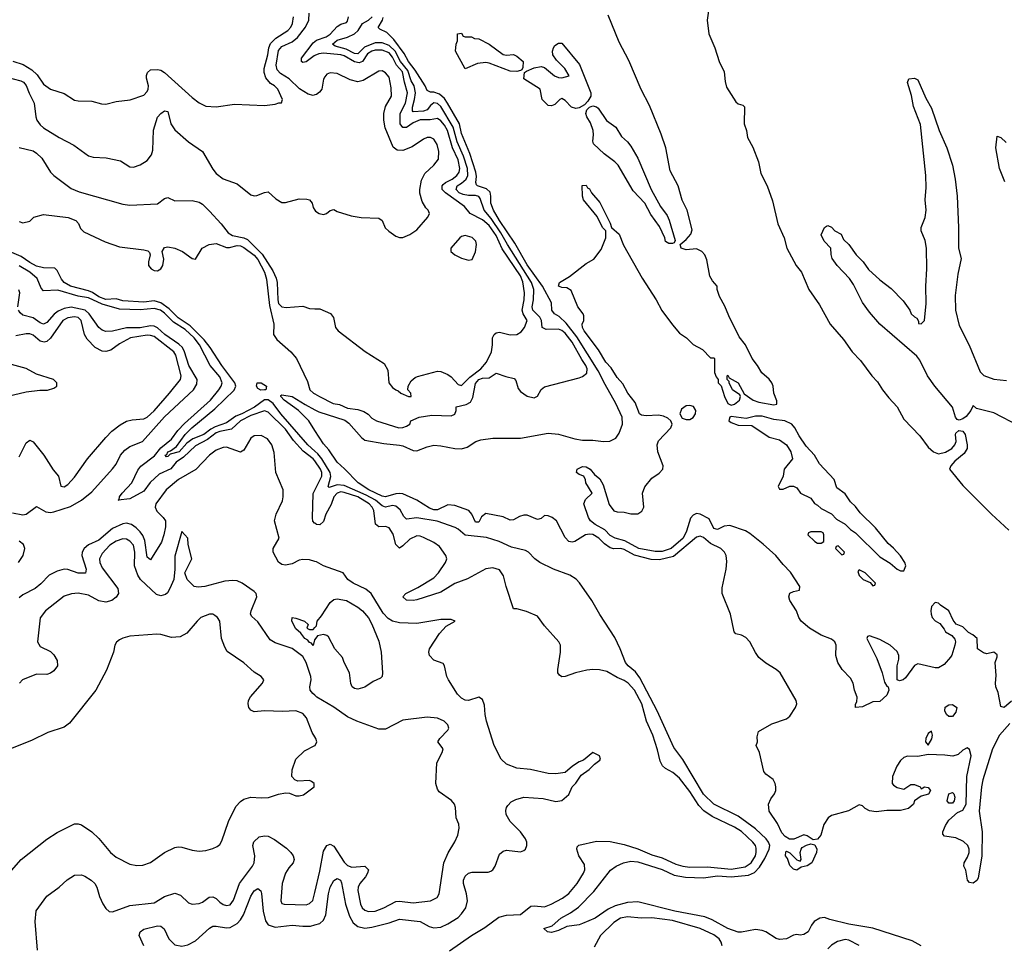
# Model space of a CAD drawing. Header units: inches. Extents: x 1934316 to 2140091, y 524953 to 667329.
# Tile 169 of 256: x 2048292 to 2053991, y 602213 to 607573. Entities that reach past the tile are written whole.
import ezdxf

# ---------------------------------------------------------------- set-up
doc = ezdxf.new("R2010")
doc.units = ezdxf.units.IN
doc.header["$MEASUREMENT"] = 0
doc.layers.add('C0640', color=7, linetype='Continuous')
doc.layers.add('C0650', color=7, linetype='Continuous')

msp = doc.modelspace()

# ---------------------------------------------------------------- linework, layer by layer
at = {"layer": 'C0640', "color": 5}
for points, elevation in [([(2048253, 607333), (2048313, 607313), (2048363.1, 607283.1), (2048393.7, 607253.7), (2048430, 607199), (2048470, 607170.3), (2048550, 607144.9), (2048610, 607106.7), (2048630, 607102.4), (2048710, 607101.3), (2048764.9, 607084.9), (2048790, 607083.1), (2048850, 607098.7), (2048931.2, 607108.8), (2049010, 607134.8), (2049030, 607156), (2049035.6, 607170), (2049037.6, 607190), (2049026.3, 607233.7), (2049026, 607250), (2049032.3, 607267.7), (2049050, 607282.8), (2049090, 607283.8), (2049110, 607279.5), (2049130, 607266.4), (2049290, 607122.3), (2049330, 607091.8), (2049370, 607072.4), (2049430, 607068.7), (2049536.2, 607083.8), (2049710, 607074.8), (2049770, 607082.8), (2049792, 607092), (2049808, 607092), (2049813.2, 607110), (2049787, 607170), (2049767.3, 607190), (2049743.5, 607203.5), (2049716.7, 607236.7), (2049707, 607267), (2049707.3, 607290), (2049728.6, 607370), (2049734, 607410), (2049744.4, 607435.6), (2049773.9, 607466.1), (2049843.4, 607510), (2049861.5, 607530), (2049871.9, 607550), (2049876.2, 607590)], 240), ([(2050000, 607136.8), (2049990, 607134.3), (2049961, 607141), (2049911.6, 607171.6), (2049850.9, 607230), (2049801.4, 607261.4), (2049782.9, 607282.9), (2049777.1, 607310), (2049790, 607393.9), (2049810, 607416.6), (2049870, 607443.8), (2049901, 607470), (2049946.8, 607530), (2049965.5, 607570), (2049967.5, 607610)], 220), ([(2050000, 607365.3), (2049996.3, 607363.7), (2049950, 607329.3), (2049930, 607325.4), (2049924, 607330), (2049922.8, 607350), (2049990, 607438.6), (2050000, 607446.1)], 180), ([(2048210, 607241.5), (2048298.9, 607218.9), (2048315.2, 607210), (2048330, 607192.2), (2048346.8, 607146.8), (2048376.2, 607090), (2048385.1, 607010), (2048392.2, 606990), (2048410, 606963.8), (2048430, 606946.8), (2048521.5, 606890), (2048605.8, 606845.7), (2048690, 606783.4), (2048716.9, 606776.9), (2048793.5, 606773.5), (2048875, 606755), (2048930, 606720.2), (2048950, 606718.6), (2048990, 606731.8), (2049030, 606757.8), (2049055.3, 606790), (2049062, 606818), (2049066.7, 606933.3), (2049090, 607007.7), (2049109.1, 607030), (2049130, 607044.5), (2049150, 607041.7), (2049167.7, 606970), (2049190, 606934.5), (2049270, 606865.2), (2049350, 606808.9), (2049410, 606707.2), (2049430, 606682.6), (2049470, 606650.3), (2049550, 606621.7), (2049630, 606557.8), (2049650, 606552.4), (2049665.3, 606554.7), (2049710, 606572.7), (2049730, 606575.5), (2049774.4, 606534.4), (2049810, 606514.9), (2049830, 606514.9), (2049910, 606535.6), (2049953.9, 606533.9), (2049968.6, 606528.6), (2049984.9, 606510), (2049990, 606484.7), (2050000, 606468.8)], 220), ([(2048290, 606832.7), (2048370, 606813.4), (2048390, 606800.2), (2048421.2, 606770), (2048470.6, 606690.6), (2048490.6, 606670.6), (2048590, 606595.8), (2048635.9, 606575.9), (2048890, 606504.1), (2048930, 606498.3), (2049090, 606507.1), (2049130, 606536.5), (2049150, 606542.6), (2049190, 606524.3), (2049290, 606525.4), (2049330, 606516.5), (2049350, 606503.8), (2049390, 606464.1), (2049458.1, 606390), (2049498.3, 606338.3), (2049523.2, 606323.2), (2049590, 606309.4), (2049610, 606300.5), (2049695.5, 606215.5), (2049757.5, 606117.5), (2049776, 606076), (2049781.8, 606050), (2049785.6, 605950), (2049790, 605929.1), (2049809.1, 605910), (2049834.3, 605905.7), (2049930, 605914.4), (2049970, 605899.3), (2050000, 605898.3)], 180), ([(2048290, 606404.4), (2048310, 606397), (2048350, 606406.7), (2048373.2, 606430), (2048430, 606444.7), (2048572.9, 606427.1), (2048617, 606410), (2048631.9, 606391.9), (2048643.4, 606363.4), (2048663.3, 606343.3), (2048787, 606287), (2048870, 606257.1), (2049010, 606240.2), (2049033.6, 606233.6), (2049043.9, 606223.9), (2049047.4, 606210), (2049036.9, 606170), (2049038, 606150), (2049053.8, 606130), (2049070, 606120.1), (2049090, 606118.7), (2049108.6, 606130), (2049121, 606150), (2049126, 606186), (2049116.2, 606230), (2049130, 606253.4), (2049150, 606257.1), (2049191, 606250), (2049234, 606230), (2049290, 606190.5), (2049310, 606184.9), (2049349, 606250), (2049389, 606271), (2049430, 606275.9), (2049490, 606253.8), (2049506.9, 606253.1), (2049550, 606264.5), (2049570, 606263.6), (2049590, 606253.8), (2049650, 606209.7), (2049670, 606183.9), (2049708.4, 606110), (2049720.6, 606070), (2049738.2, 605918.2), (2049762.2, 605810), (2049761.9, 605750), (2049779.9, 605719.9), (2049861.7, 605650), (2049893.7, 605610), (2049957.5, 605477.5), (2049970.6, 605430), (2049993.4, 605410), (2050000, 605406.1)], 160), ([(2050000, 605074.2), (2049959.7, 605110), (2049804, 605290), (2049758.5, 605350), (2049730, 605371.7), (2049708.3, 605371.7), (2049651.3, 605328.7), (2049578.5, 605290), (2049543.2, 605276.8), (2049490, 605237.5), (2049424.3, 605215.7), (2049398.4, 605201.6), (2049358, 605170), (2049294.8, 605145.2), (2049260.3, 605119.7), (2049214.4, 605070), (2049163.5, 605056.5), (2049150, 605042.2), (2049141.4, 605041.4), (2049135.1, 605050), (2049144.7, 605055.3), (2049149.9, 605070), (2049164.7, 605075.3), (2049199, 605101), (2049250.4, 605170), (2049287.6, 605210), (2049420.8, 605319.2), (2049533, 605427), (2049543.7, 605450), (2049537.3, 605470), (2049462.6, 605570), (2049394.7, 605674.7), (2049359, 605719), (2049278.9, 605798.9), (2049210, 605846.6), (2049157.3, 605897.3), (2049110, 605932.2), (2049070, 605945), (2049010, 605937.5), (2048890, 605945.3), (2048850, 605956.6), (2048790, 605953.2), (2048750, 605966.9), (2048712.8, 605992.8), (2048690, 606002.7), (2048586, 606030), (2048550, 606050.7), (2048533.6, 606070), (2048510, 606119.7), (2048494.7, 606134.7), (2048430, 606135.9), (2048390, 606144.8), (2048350, 606166), (2048301.4, 606201.4), (2048189.1, 606250)], 160), ([(2050000, 605017.8), (2049991.6, 605030), (2049933.4, 605073.4), (2049876.4, 605136.4), (2049830, 605201.1), (2049730, 605299.7), (2049710, 605306.7), (2049630, 605280.6), (2049569.4, 605250), (2049517.6, 605202.4), (2049450, 605188.8), (2049430, 605179.9), (2049379.2, 605140.8), (2049310, 605105.8), (2049239.9, 605040.1), (2049197.4, 605010), (2049167.5, 604972.5), (2049098.7, 604941.3), (2049046.6, 604893.4), (2049010, 604842.8), (2048930, 604798.1), (2048862, 604790), (2048868.6, 604791.4), (2048869.7, 604809.7), (2048884.5, 604830), (2048942.2, 604890), (2048975.7, 604964.3), (2048993.2, 604986.8), (2049072.8, 605047.2), (2049110, 605093.3), (2049170, 605144), (2049206.6, 605193.4), (2049246, 605234), (2049396.9, 605370), (2049445.4, 605430), (2049458.7, 605450), (2049464, 605470), (2049450, 605505.2), (2049394, 605570), (2049332.5, 605690), (2049302.1, 605730), (2049250, 605778.8), (2049181.8, 605821.8), (2049130, 605873.3), (2049107.2, 605890), (2049070, 605900.9), (2048990, 605892.1), (2048870, 605897.1), (2048770, 605924.7), (2048690, 605962.5), (2048630, 605972.5), (2048513.1, 606006.9), (2048430, 606002.8), (2048417.4, 606017.4), (2048393.9, 606073.9), (2048351.5, 606110), (2048290, 606146.3)], 180), ([(2048280.9, 605910), (2048292.4, 605990), (2048287.6, 606007.6)], 220), ([(2048250, 604716.3), (2048310, 604705), (2048330, 604709.1), (2048390, 604754.3), (2048442.9, 604722.9), (2048470, 604719.4), (2048490, 604722.5), (2048586.1, 604753.9), (2048650, 604790.8), (2048710, 604838.3), (2048830, 604971.3), (2048850, 604998.9), (2048876.4, 605050), (2048900.6, 605079.4), (2048930, 605100.6), (2049002.7, 605130), (2049130, 605273.2), (2049298.5, 605430), (2049317.9, 605462.2), (2049318.6, 605490), (2049271.6, 605570), (2049246.1, 605650), (2049233.7, 605673.7), (2049213.2, 605693.2), (2049131.5, 605750), (2049090, 605787.8), (2049070, 605797.3), (2049050, 605799.2), (2048990, 605789), (2048910, 605787.7), (2048830, 605768.9), (2048790, 605766.8), (2048770, 605774.8), (2048751.2, 605790), (2048694.2, 605870), (2048671.6, 605890), (2048590, 605907), (2048550, 605900.6), (2048515.1, 605884.9), (2048492.7, 605867.3), (2048450, 605819.1), (2048430, 605809.5), (2048410, 605816.4), (2048370, 605845.2), (2048310, 605862.4), (2048294.2, 605874.2), (2048284.7, 605890)], 220), ([(2048290, 605041.6), (2048330, 605123), (2048350, 605138), (2048370, 605128), (2048432, 605050), (2048486.2, 604966.2), (2048516.4, 604930), (2048531.1, 604871.1), (2048550, 604866.8), (2048570, 604880.7), (2048610, 604924), (2048685.6, 605030), (2048790, 605154), (2048826, 605190), (2048872.9, 605227.1), (2048910, 605248), (2048943.6, 605256.4), (2049010, 605261.1), (2049030, 605270.2), (2049070, 605307.7), (2049159.8, 605410), (2049222, 605490), (2049227.4, 605510), (2049196, 605630), (2049183.4, 605650), (2049070, 605737.1), (2049050, 605744.5), (2049030, 605744.9), (2048933.4, 605730), (2048870, 605695), (2048820.2, 605659.8), (2048790, 605650.8), (2048770, 605652.5), (2048730, 605675.3), (2048682, 605722), (2048667.8, 605750), (2048647.8, 605830), (2048630, 605847.2), (2048610, 605852.3), (2048570, 605846.4), (2048542, 605830), (2048470, 605727.9), (2048450, 605709.8), (2048434.7, 605705.3), (2048410, 605710.8), (2048370, 605745.3), (2048350, 605752.8), (2048330, 605754), (2048270, 605741.4)], 240), ([(2048190, 605384.9), (2048330, 605418.4), (2048408.1, 605428.1), (2048452.3, 605427.7), (2048490, 605438), (2048508, 605450), (2048508, 605470), (2048488, 605490), (2048390, 605520.5), (2048330, 605553.7), (2048150, 605600.4)], 260), ([(2050000, 605194.4), (2049964.7, 605250), (2049905.7, 605310), (2049822.6, 605370), (2049803.1, 605390), (2049803.5, 605396.5), (2049810, 605400.3), (2049868.7, 605390), (2049943.6, 605343.6), (2050000, 605314.3)], 140), ([(2050000, 604435.9), (2049970, 604444.6), (2049930, 604447.6), (2049910, 604442.6), (2049870, 604421.6), (2049830, 604413.4), (2049810, 604417.2), (2049790.4, 604430.4), (2049758.9, 604490), (2049759.9, 604510), (2049793.1, 604570), (2049766.7, 604670), (2049775.9, 604710), (2049813.5, 604786.5), (2049817.5, 604810), (2049816.3, 604850), (2049774.7, 604950), (2049765.9, 605065.9), (2049751.8, 605110), (2049725.9, 605145.9), (2049690, 605165.7), (2049650, 605163.4), (2049630.1, 605150), (2049590, 605080.2), (2049570, 605069.2), (2049490, 605096.9), (2049470, 605095.9), (2049430, 605080.2), (2049391.6, 605050), (2049311.5, 604968.5), (2049210.9, 604910), (2049139.2, 604850), (2049081.1, 604770), (2049077.2, 604750), (2049086.2, 604726.2), (2049123.3, 604690), (2049135.9, 604670), (2049136.6, 604636.6), (2049127.3, 604590), (2049112.9, 604547.1), (2049050, 604445.1), (2049030, 604460.5), (2049016.3, 604556.3), (2049005.3, 604585.3), (2048990, 604606.5), (2048967, 604630), (2048938.6, 604650), (2048910, 604656.2), (2048890, 604652.6), (2048830, 604625.8), (2048750, 604559.5), (2048690, 604531.1), (2048665.1, 604510), (2048654.1, 604490), (2048652, 604470), (2048677.4, 604390), (2048672.4, 604367.6), (2048630, 604367.6), (2048570, 604389), (2048550, 604390.4), (2048510, 604378.7), (2048463.1, 604356.9), (2048414.6, 604305.4), (2048381.1, 604278.9), (2048310, 604242.6), (2048290, 604224.3)], 220), ([(2050000, 604656.5), (2049998, 604658), (2049989.5, 604669.5), (2049987.7, 604687.7), (2049990.5, 604829.5), (2050000, 604848.3)], 180), ([(2050000, 603660.5), (2049988.9, 603670), (2049974.3, 603690), (2049971.7, 603710), (2049978.7, 603750), (2049977.2, 603770), (2049949.4, 603850), (2049930, 603885.5), (2049870, 603931.2), (2049770, 603963.4), (2049741, 603981), (2049670, 604086.2), (2049636, 604116), (2049628.7, 604130), (2049631.5, 604150), (2049664.7, 604230), (2049660.5, 604250), (2049650, 604260.8), (2049579.3, 604310), (2049550, 604323.4), (2049526, 604326), (2049479.1, 604320.9), (2049364.7, 604290), (2049326, 604286), (2049302, 604290), (2049262, 604330), (2049248.7, 604370), (2049288, 604450), (2049267.3, 604532.7), (2049266, 604570), (2049230, 604608), (2049190, 604466), (2049190.7, 604390), (2049184.4, 604330), (2049161.8, 604278.2), (2049147, 604253), (2049136.2, 604243.8), (2049110, 604236.8), (2049083.1, 604243.1), (2048990.7, 604330.7), (2048975.9, 604355.9), (2048957.2, 604410), (2048959.4, 604490), (2048950, 604529.7), (2048930, 604553.8), (2048910, 604564.6), (2048890, 604566.5), (2048850, 604553.6), (2048814.2, 604530), (2048770, 604482), (2048754.5, 604450), (2048756.3, 604430), (2048770, 604399.1), (2048859.5, 604279.5), (2048864.2, 604250), (2048851.1, 604228.9), (2048824.6, 604210), (2048790, 604199.2), (2048750, 604207.8), (2048690, 604239.6), (2048630, 604251.3), (2048592, 604248), (2048550, 604234.7), (2048442.4, 604150), (2048410.4, 604109.6), (2048394.9, 603970), (2048410, 603943.1), (2048470, 603914.6), (2048490, 603894.9), (2048510, 603861), (2048510.3, 603830), (2048490, 603802), (2048470, 603787.8), (2048450, 603781.1), (2048390, 603781.8), (2048308.9, 603750), (2048290.3, 603730)], 240), ([(2048285.2, 604430), (2048312.5, 604470), (2048321.5, 604510), (2048313.7, 604533.7), (2048290, 604552.7)], 220), ([(2050000, 603420.2), (2049984.4, 603444.4), (2049953, 603530), (2049930, 603555.4), (2049891.3, 603571.3), (2049812.9, 603567.1), (2049710, 603570.6), (2049650, 603563.8), (2049630, 603573.3), (2049617.7, 603590), (2049614.5, 603610), (2049617.2, 603630), (2049628.4, 603651.6), (2049698.4, 603730), (2049706, 603750), (2049689.4, 603770), (2049650, 603795.1), (2049590, 603848), (2049493.7, 603913.7), (2049478.8, 603938.8), (2049461.1, 603990), (2049451.1, 604090), (2049437.6, 604110), (2049422.5, 604122.5), (2049410, 604129.6), (2049390, 604129.7), (2049341.3, 604110), (2049318.9, 604090), (2049260.2, 604019.8), (2049221, 603999), (2049170, 603994.5), (2049110, 604012.8), (2049085.6, 604014.4), (2048930, 604002.9), (2048890, 603991.8), (2048870, 603980.9), (2048852.5, 603967.5), (2048843, 603950), (2048834.9, 603910), (2048794, 603806), (2048732.2, 603690), (2048581.1, 603498.9), (2048550, 603476.2), (2048455.8, 603444.2), (2048361.2, 603398.8), (2048210, 603339.7)], 260), ([(2050000, 603982.9), (2049998.8, 603981.2), (2049990, 603949), (2049982, 603962), (2049970, 603965.2), (2049959.1, 603979.1), (2049942.7, 603990), (2049919.5, 604019.5), (2049890, 604046), (2049867, 604090), (2049869, 604110), (2049890, 604107.3), (2049941, 604090), (2049962, 604070), (2049954, 604050), (2049970, 604042), (2049990, 604042), (2050000, 604052)], 220), ([(2048232, 602630), (2048300.3, 602710), (2048450, 602827), (2048510, 602865.3), (2048610, 602915.6), (2048630, 602916.8), (2048649.6, 602909.6), (2048710, 602870.2), (2048750.7, 602830.7), (2048818.5, 602750), (2048850, 602722.9), (2048930, 602682.7), (2048970, 602673.8), (2049004.1, 602675.9), (2049050, 602692.9), (2049129.8, 602750.2), (2049190, 602779.5), (2049210, 602783.1), (2049230, 602780.3), (2049290, 602762.6), (2049330, 602757), (2049370, 602761.3), (2049410, 602772.4), (2049435.1, 602784.9), (2049450, 602795.5), (2049463, 602817), (2049500.5, 602930), (2049543.7, 603016.3), (2049570, 603045.6), (2049590, 603058.5), (2049630, 603071.2), (2049690, 603066), (2049731.5, 603068.5), (2049790, 603088.5), (2049830, 603094.9), (2049853, 603093), (2049890, 603078.8), (2049910, 603077.3), (2049935.3, 603084.7), (2049996, 603130), (2049997.2, 603150), (2049981.5, 603161.5), (2049970, 603166), (2049902.5, 603162.5), (2049884, 603170), (2049867.3, 603190), (2049869.5, 603229.5), (2049890, 603290.8), (2049940.9, 603339.1), (2050000, 603368.7)], 260), ([(2048395.1, 602184.9), (2048381.6, 602350), (2048387.3, 602412.7), (2048450, 602497.3), (2048520.9, 602550), (2048567.6, 602592.4), (2048610, 602619.5), (2048650, 602620.9), (2048670, 602612.7), (2048706.4, 602590), (2048727, 602570), (2048739.6, 602550), (2048754.5, 602494.5), (2048773, 602453), (2048790, 602425.5), (2048810, 602408), (2048830, 602406.7), (2048930, 602443.8), (2049070, 602459.3), (2049130, 602495), (2049190, 602515.2), (2049223.1, 602503.1), (2049270, 602458.4), (2049290, 602450.4), (2049330, 602454), (2049350, 602463.1), (2049388.8, 602491.2), (2049410, 602493.1), (2049430, 602484.4), (2049450, 602462.4), (2049470, 602448.7), (2049490, 602443.1), (2049510, 602446.7), (2049530, 602473.4), (2049564.5, 602570), (2049638.9, 602670), (2049648.5, 602690), (2049652.2, 602730), (2049642, 602790), (2049648.2, 602811.8), (2049678.5, 602841.5), (2049710, 602846.5), (2049730, 602844), (2049766, 602826), (2049835.6, 602775.6), (2049862.4, 602750), (2049875.3, 602730), (2049880.3, 602710), (2049875.8, 602690), (2049850, 602662), (2049830, 602631.3), (2049811.5, 602570), (2049803.1, 602470), (2049810, 602454.8), (2049822, 602450), (2049950, 602447.2), (2049970, 602454.4), (2049988.5, 602471.5), (2050000, 602518.6)], 240), ([(2049011.1, 602210), (2048984.1, 602270), (2048989, 602291), (2049010, 602305.4), (2049090, 602324.9), (2049110, 602324), (2049127.7, 602307.7), (2049156.2, 602250), (2049190, 602215.7), (2049230, 602206.7), (2049265.3, 602214.8), (2049310, 602238.2), (2049390, 602311.6), (2049410, 602322.8), (2049430, 602323.8), (2049490, 602314.3), (2049510, 602316.5), (2049550, 602338.3), (2049570, 602360.1), (2049587, 602390), (2049630, 602496.5), (2049650, 602527.1), (2049670, 602542.3), (2049687.7, 602527.7), (2049692.6, 602512.6), (2049701.2, 602410), (2049714.1, 602354.1), (2049730.8, 602330.8), (2049770, 602316.9), (2049868.8, 602328.8), (2049930, 602322.6), (2049975.9, 602324.1), (2050000, 602330.5)], 220)]:
    msp.add_lwpolyline(points, dxfattribs=dict(at, elevation=elevation))
at = {"layer": 'C0640', "color": 5, "elevation": 140}
msp.add_lwpolyline([(2049687.8, 605427.8), (2049670, 605437.4), (2049662.9, 605450), (2049666.3, 605470), (2049690, 605469.2), (2049720.7, 605450), (2049716.3, 605430), (2049710, 605429.2)], close=True, dxfattribs=at)
at = {"layer": 'C0650', "color": 5}
for points, elevation in [([(2052288.1, 607691.9), (2052271.4, 607570), (2052280.8, 607490), (2052314.8, 607410), (2052340.8, 607330), (2052368.8, 607270), (2052374.2, 607214.2), (2052382.3, 607182.3), (2052437.2, 607097.2), (2052450, 607085.8), (2052477.5, 607077.5), (2052487.9, 607067.9), (2052485.5, 606970), (2052498.7, 606930), (2052504.4, 606890), (2052535.3, 606835.3), (2052568.5, 606750), (2052581.5, 606681.5), (2052618.2, 606610), (2052650, 606523.7), (2052680.7, 606390), (2052716.4, 606310), (2052732.7, 606250), (2052786, 606150), (2052816.2, 606110), (2052858.5, 606010), (2052921.8, 605921.9), (2052982.4, 605810), (2053060, 605720), (2053110, 605648.5), (2053158.6, 605598.6), (2053223.1, 605510), (2053256.3, 605476.3), (2053285.5, 605430), (2053323.1, 605383.1), (2053371, 605331), (2053410, 605258.7), (2053502.2, 605162.2), (2053550, 605096.4), (2053581.6, 605070), (2053610, 605058), (2053651.2, 605068.8), (2053686.3, 605090), (2053705.1, 605110), (2053713, 605130), (2053707.3, 605170), (2053710, 605178), (2053726.6, 605193.4), (2053750.7, 605190), (2053763.8, 605170), (2053776.1, 605110), (2053775.5, 605090), (2053758.8, 605061.2), (2053704.3, 605015.7), (2053680.8, 604990), (2053672.9, 604970), (2053750, 604875.6), (2053916, 604710), (2054016.8, 604616.8)], 120), ([(2050000, 605406.1), (2050026.7, 605390), (2050107.3, 605350), (2050143.7, 605343.7), (2050190, 605323.9), (2050250, 605315.6), (2050284.2, 605304.2), (2050308.3, 605288.3), (2050330, 605266), (2050357.3, 605250), (2050487.3, 605210), (2050510, 605210.3), (2050530, 605218.7), (2050549.4, 605230), (2050555.1, 605250), (2050604, 605270), (2050676.6, 605283.4), (2050790, 605278.6), (2050810, 605287.6), (2050818.9, 605310), (2050818.7, 605330), (2050875.8, 605344.2), (2050901.3, 605358.7), (2050915.4, 605384.6), (2050930, 605465.2), (2050949.2, 605490), (2050970, 605496.2), (2051010, 605498), (2051050, 605525.7), (2051105.8, 605505.8), (2051154.6, 605494.6), (2051164.2, 605484.2), (2051177.6, 605437.6), (2051190, 605419), (2051230, 605393.2), (2051270, 605383.6), (2051288.2, 605391.8), (2051309.8, 605430.2), (2051330, 605446.4), (2051530, 605498), (2051550, 605505.7), (2051575.1, 605524.9), (2051576.6, 605550), (2051568.5, 605570), (2051544.9, 605604.9), (2051490, 605706.1), (2051450, 605757.4), (2051430, 605772.5), (2051410, 605779.9), (2051339, 605779), (2051316.3, 605790), (2051313, 605830), (2051302.6, 605850), (2051262.6, 605890), (2051260, 605900), (2051257.7, 605910), (2051265.9, 605950), (2051267.3, 606010), (2051254.7, 606050), (2051114.7, 606270), (2051077.4, 606337.4), (2051021, 606421), (2050980.7, 606470), (2050957.9, 606537.9), (2050948.8, 606548.8), (2050930, 606555.1), (2050890, 606553.7), (2050859.5, 606559.5), (2050835.8, 606570), (2050817.9, 606590), (2050825, 606610), (2050850, 606625.8), (2050875.3, 606650), (2050885.1, 606670), (2050884.3, 606710), (2050861.4, 606781.4), (2050824.4, 606864.4), (2050801.9, 606950), (2050730, 607070.3), (2050710, 607087.4), (2050690, 607090.6), (2050670, 607075.2), (2050650, 607049.9), (2050630, 607042.3), (2050570, 607038.2), (2050565.4, 607045.4), (2050566.2, 607066.2), (2050577.8, 607110), (2050582.5, 607150), (2050575.1, 607190), (2050558.8, 607218.8), (2050538.8, 607278.8), (2050497.1, 607330), (2050465.4, 607390), (2050430, 607423.9), (2050390, 607438.4), (2050350, 607438.1), (2050287.4, 607412.6), (2050250, 607375.5), (2050230, 607377.4), (2050181.7, 607401.7), (2050118.7, 607418.7), (2050103.2, 607430), (2050130, 607453.2), (2050190, 607471.3), (2050230, 607490.1), (2050250.5, 607509.5), (2050275.4, 607550), (2050310, 607570), (2050333, 607590)], 160), ([(2050000, 607446.1), (2050010, 607453.7), (2050066.7, 607473.3), (2050090, 607487.9), (2050130, 607533.1), (2050150, 607546.5), (2050182.8, 607557.2), (2050190, 607564.6), (2050196, 607590)], 180), ([(2050000, 605314.3), (2050022.6, 605302.6), (2050174.2, 605254.2), (2050196.4, 605236.4), (2050270, 605154.1), (2050290, 605138.3), (2050399, 605119), (2050490, 605108.6), (2050510, 605104.1), (2050570, 605077.8), (2050590, 605075.6), (2050650, 605099.4), (2050690, 605108.1), (2050730, 605105), (2050810.7, 605089.3), (2050850, 605088.3), (2050882.2, 605097.8), (2050931.3, 605130), (2050960.3, 605139.7), (2051030.4, 605149.6), (2051190, 605148.7), (2051350, 605178.8), (2051410, 605172.1), (2051504.8, 605144.8), (2051550, 605137.2), (2051610, 605137.2), (2051670.5, 605130.5), (2051707.3, 605132.7), (2051742.9, 605150), (2051762.4, 605177.6), (2051780.1, 605230), (2051778.1, 605270), (2051743.2, 605350), (2051680.1, 605460.1), (2051640.1, 605540.1), (2051516.4, 605736.4), (2051455.2, 605815.2), (2051414.3, 605854.3), (2051388.2, 605870), (2051371.7, 605890), (2051370, 605933.8), (2051317.4, 606030), (2051230, 606154), (2051157.9, 606277.9), (2051070, 606409.9), (2051035.3, 606470), (2051019.9, 606510), (2051019.9, 606550), (2051014.7, 606574.7), (2050993.1, 606593.1), (2050942.6, 606610), (2050936.2, 606616.2), (2050931.8, 606630), (2050936.3, 606663.7), (2050932.4, 606690), (2050897.9, 606797.9), (2050850, 606913), (2050837.4, 606970), (2050768.7, 607088.7), (2050750, 607116.1), (2050722.1, 607142.1), (2050690, 607153.6), (2050670, 607153.7), (2050650, 607163.1), (2050638.3, 607190), (2050581.1, 607281), (2050542.1, 607330), (2050517.1, 607377.1), (2050457.8, 607457.8), (2050417.7, 607497.7), (2050377.5, 607517.5), (2050367.5, 607527.5), (2050391.1, 607568.9), (2050395.1, 607584.9)], 140), ([(2054033.1, 603626.9), (2053990, 603589.8), (2053970, 603595.1), (2053956, 603676), (2053941.2, 603710), (2053939.3, 603730), (2053944.4, 603775.6), (2053938, 603850), (2053950, 603882.8), (2053950, 603894.5), (2053930, 603910.9), (2053890, 603900.9), (2053870, 603906), (2053835.3, 603930), (2053834, 603990), (2053809, 604010), (2053783.3, 604023.3), (2053750, 604056), (2053712.7, 604072.7), (2053694.5, 604094.5), (2053669.3, 604150), (2053621.4, 604181.5), (2053610, 604193.6), (2053590, 604196.9), (2053570, 604174), (2053564.9, 604150), (2053567, 604130), (2053574, 604110), (2053590, 604090.8), (2053616.7, 604076.7), (2053643.4, 604043.4), (2053650, 604028), (2053686.2, 604006.2), (2053704.5, 603984.5), (2053707.7, 603970), (2053703.8, 603950), (2053687.3, 603892.7), (2053679.2, 603880.8), (2053641.7, 603838.3), (2053610, 603820.3), (2053590, 603819.8), (2053490, 603842.4), (2053470, 603833.6), (2053418.8, 603761.2), (2053404.9, 603750), (2053384.8, 603744.8), (2053369.7, 603750), (2053371.1, 603830), (2053380.4, 603870), (2053379.7, 603890), (2053370, 603914), (2053330, 603949.7), (2053270, 603983), (2053210, 604005.2), (2053199.6, 604000.4), (2053194.8, 603990), (2053253.2, 603873.2), (2053283.7, 603790), (2053297.2, 603737.2), (2053310, 603714), (2053318, 603710), (2053323, 603690), (2053310, 603662), (2053270, 603623.7), (2053230, 603622.7), (2053170, 603593.2), (2053130, 603589), (2053128.7, 603608.7), (2053137.6, 603622.4), (2053138.3, 603650), (2053123.7, 603690), (2053115.7, 603730), (2053100.4, 603760.4), (2053051.5, 603810), (2053027.5, 603850), (2053014.9, 603890), (2053018.5, 603950), (2053010, 603969.7), (2052990, 603984.6), (2052930, 604008.5), (2052862.4, 604050), (2052815.6, 604090), (2052801.6, 604110), (2052787.3, 604150), (2052749.4, 604210), (2052742.7, 604230), (2052750, 604251), (2052770, 604261), (2052806, 604270), (2052808, 604290), (2052753.6, 604373.6), (2052710, 604418), (2052668.7, 604470), (2052595.5, 604535.5), (2052517, 604597), (2052492, 604612), (2052402.7, 604642.7), (2052370, 604639.7), (2052330, 604619.8), (2052310, 604625.3), (2052281.8, 604681.8), (2052230, 604709.1), (2052210, 604713), (2052190, 604704.2), (2052174.3, 604685.7), (2052152.3, 604610), (2052131.2, 604570), (2052062.7, 604510), (2052010, 604493), (2051970, 604492.6), (2051876, 604510), (2051795, 604555), (2051738.3, 604570), (2051710, 604586.3), (2051678.7, 604618.7), (2051622.2, 604650), (2051595.8, 604670), (2051584, 604690), (2051557.2, 604770), (2051566, 604794), (2051606, 604830), (2051568, 604890), (2051567.3, 604907.3), (2051558, 604930), (2051530, 604939), (2051515.3, 604950), (2051519.3, 604970), (2051550, 604985.5), (2051570, 604983.7), (2051593.1, 604970), (2051618.9, 604938.9), (2051650, 604914.6), (2051670, 604879.1), (2051704.3, 604764.3), (2051730, 604728.8), (2051750, 604723.1), (2051790, 604721.1), (2051830, 604710.4), (2051870, 604710.5), (2051892.5, 604727.5), (2051905.1, 604750), (2051897.4, 604830), (2051910, 604867.3), (2051950, 604918.4), (2051993.3, 604946.7), (2052014.7, 604970), (2052016.8, 604990), (2051986.3, 605070), (2051981.4, 605110), (2051990, 605134), (2052061.2, 605210), (2052069.3, 605230), (2052061.2, 605250), (2052044.2, 605264.2), (2052017.4, 605277.4), (2051990, 605282.2), (2051918.5, 605278.5), (2051890, 605283.1), (2051879.6, 605290), (2051855.2, 605355.2), (2051811.3, 605410), (2051783.1, 605463.1), (2051750, 605501), (2051715.7, 605555.7), (2051684.6, 605590), (2051641.5, 605661.5), (2051559.8, 605770), (2051549.1, 605790), (2051547.2, 605810), (2051556.9, 605830), (2051558, 605858), (2051553.6, 605870), (2051523, 605910), (2051484.4, 606004.4), (2051459.6, 606019.6), (2051430, 606022), (2051409.7, 606030), (2051417.2, 606050), (2051474.3, 606085.7), (2051570, 606161.6), (2051614.2, 606185.8), (2051658.3, 606241.7), (2051685.1, 606310), (2051684, 606350), (2051666, 606370), (2051633.6, 606433.6), (2051555.3, 606530), (2051548.7, 606551.3), (2051547.3, 606612.7), (2051570, 606614), (2051578, 606598), (2051590, 606594), (2051602, 606570), (2051650, 606514), (2051710, 606394), (2051718, 606370), (2051761, 606330), (2051787.7, 606267.7), (2051895.5, 606075.5), (2051975.5, 605950), (2052008.5, 605888.5), (2052070, 605804.7), (2052110, 605758), (2052152, 605730), (2052190, 605692), (2052243.6, 605663.6), (2052290, 605614), (2052310, 605614), (2052314, 605610), (2052314, 605530), (2052323.6, 605503.6), (2052334, 605490), (2052334, 605470), (2052351.6, 605451.6), (2052371.3, 605390), (2052391, 605350), (2052410, 605340.5), (2052430, 605346), (2052458.4, 605370), (2052464, 605390), (2052460.4, 605400.4), (2052418, 605430), (2052398, 605470), (2052398, 605478), (2052386, 605490), (2052386, 605510), (2052390, 605514), (2052398, 605498), (2052451.3, 605470), (2052485.4, 605405.4), (2052538, 605370), (2052570, 605358.5), (2052656.8, 605343.2), (2052673.8, 605346.2), (2052674.7, 605365.2), (2052657.4, 605410), (2052652, 605450), (2052644.6, 605470), (2052630.4, 605490.4), (2052587.4, 605527.4), (2052563.1, 605570), (2052531.3, 605611.3), (2052491.9, 605690), (2052456.8, 605736.8), (2052396.9, 605856.9), (2052373.7, 605913.7), (2052342.9, 605970), (2052329.3, 606010), (2052329, 606030), (2052301, 606061), (2052286.7, 606086.7), (2052270, 606182), (2052258.4, 606210), (2052239.5, 606230), (2052210, 606245.6), (2052150, 606239.6), (2052121.2, 606250), (2052114, 606270), (2052150, 606300.5), (2052176.2, 606330), (2052184.1, 606355.9), (2052154.5, 606470), (2052127.2, 606527.3), (2052102.4, 606610), (2052056.6, 606696.6), (2052032, 606830), (2052005.1, 606910), (2051936.3, 607076.3), (2051889.3, 607169.3), (2051816.7, 607336.7), (2051762.6, 607442.6), (2051697.9, 607597.9)], 120), ([(2050000, 605898.3), (2050030, 605897.3), (2050091.7, 605871.7), (2050107.6, 605847.6), (2050120.2, 605790), (2050135.5, 605770), (2050291.3, 605651.3), (2050401.8, 605581.8), (2050422.6, 605542.6), (2050428.1, 605470), (2050450, 605442.7), (2050470, 605428.7), (2050483.4, 605423.4), (2050498, 605410), (2050542, 605390), (2050558, 605390), (2050556, 605410), (2050539, 605430), (2050541.2, 605450), (2050558.6, 605481.4), (2050580.1, 605499.9), (2050594.2, 605505.8), (2050710, 605536.5), (2050730, 605535.6), (2050770, 605518.2), (2050790, 605504), (2050830, 605459.6), (2050850, 605454.3), (2050896.6, 605503.4), (2050960.6, 605550), (2050993.9, 605590), (2051021.9, 605650), (2051029.4, 605689.4), (2051029, 605730), (2051037.9, 605750), (2051050, 605758.6), (2051070, 605763.7), (2051130, 605747.5), (2051170, 605748.7), (2051194, 605766), (2051213, 605790), (2051229, 605830), (2051206.2, 605870), (2051200.1, 605890), (2051212.2, 605950), (2051214.7, 605990), (2051205.1, 606054.9), (2051191.4, 606090), (2051085, 606245), (2051050, 606322.7), (2051010, 606381), (2050970, 606413.5), (2050899.9, 606450), (2050867.3, 606490), (2050757.2, 606570), (2050737.5, 606590), (2050736.8, 606610), (2050742.6, 606617.4), (2050755.8, 606630), (2050796, 606650), (2050822.4, 606670), (2050835.3, 606690), (2050839.2, 606710), (2050830, 606760.8), (2050798, 606830), (2050768.2, 606930), (2050750, 606961.6), (2050730, 606986.7), (2050710, 607000.8), (2050667.5, 606992.5), (2050610, 606992.3), (2050570, 606974.8), (2050530, 606947.7), (2050510, 606948.1), (2050495.1, 606970), (2050495.1, 607030), (2050525.9, 607090), (2050537.2, 607150), (2050518.8, 607210), (2050507.7, 607270), (2050473.8, 607310), (2050450, 607355.5), (2050430, 607381.4), (2050390, 607396.9), (2050350, 607396.9), (2050330, 607391), (2050305.9, 607374.1), (2050276.6, 607330), (2050256.4, 607323.6), (2050230, 607329.3), (2050170, 607362.5), (2050150, 607368.7), (2050050, 607379.2), (2050024.2, 607375.8), (2050000, 607365.3)], 180), ([(2050000, 606468.8), (2050003.4, 606463.4), (2050026, 606450), (2050050, 606444.4), (2050068.7, 606450), (2050090, 606466.8), (2050110, 606473.4), (2050130, 606462), (2050210, 606436.3), (2050267.9, 606427.9), (2050370, 606422.8), (2050390.5, 606410.5), (2050408, 606368), (2050428.1, 606348.1), (2050470, 606318.8), (2050490, 606310.8), (2050510, 606310.7), (2050550, 606328.7), (2050590, 606356.5), (2050654.3, 606430), (2050664.2, 606450), (2050655.4, 606470), (2050642.8, 606482.8), (2050620.7, 606520.7), (2050608.2, 606568.2), (2050607.3, 606590), (2050616.9, 606643.1), (2050637.8, 606682.2), (2050690, 606730.1), (2050715.3, 606764.8), (2050718.4, 606810), (2050709.2, 606850), (2050690, 606881.7), (2050670, 606891.3), (2050650, 606889.6), (2050630, 606881.2), (2050563.3, 606836.7), (2050510, 606814.8), (2050477.1, 606817.1), (2050454.1, 606834.1), (2050407.1, 606947.1), (2050399.9, 606990), (2050400.2, 607030), (2050408.8, 607070), (2050443.8, 607130), (2050442.6, 607177.4), (2050430, 607239.2), (2050410, 607264.9), (2050390, 607276), (2050370, 607274.9), (2050279.2, 607220.8), (2050250, 607212.7), (2050204, 607224), (2050130, 607260.6), (2050090, 607264.9), (2050070, 607256.8), (2050057.8, 607242.2), (2050051.1, 607228.9), (2050040.3, 607170), (2050027.9, 607152.1), (2050010, 607139.4), (2050000, 607136.8)], 220), ([(2054078.6, 605218.6), (2053930, 605295.3), (2053830, 605322), (2053810, 605338), (2053797.3, 605310), (2053770, 605274), (2053750, 605260.7), (2053730, 605254.5), (2053717.2, 605257.2), (2053708.7, 605270), (2053690, 605328), (2053589, 605450), (2053545.2, 605510), (2053500.9, 605600.9), (2053484.1, 605624.1), (2053270, 605809.2), (2053210, 605879), (2053170, 605934), (2053118.4, 606038.4), (2053094.8, 606074.8), (2053024, 606150), (2052995.3, 606190), (2052988, 606212), (2052986, 606250), (2052948, 606290), (2052930, 606326), (2052949.3, 606370), (2052962.5, 606377.5), (2052970, 606380.7), (2052990, 606370.8), (2053010, 606350.8), (2053046, 606330), (2053060.5, 606300.5), (2053090, 606271), (2053134, 606210), (2053173.4, 606170), (2053205.5, 606125.5), (2053270, 606066), (2053335.9, 606015.9), (2053405.2, 605945.2), (2053444.7, 605890), (2053452, 605870), (2053470, 605852), (2053484.7, 605844.7), (2053494, 605826), (2053494, 605814), (2053510, 605812), (2053528, 605830), (2053538, 605930), (2053535.8, 606030), (2053542.2, 606130), (2053541.1, 606250), (2053533.5, 606293.5), (2053509.3, 606350), (2053509.3, 606370), (2053532.4, 606427.6), (2053538.9, 606470), (2053533.3, 606530), (2053538.7, 606601.3), (2053536.3, 606670), (2053505.7, 606965.7), (2053466, 607070), (2053454.5, 607134.5), (2053430, 607208), (2053438, 607230), (2053470, 607234.8), (2053490, 607224.7), (2053537.4, 607117.4), (2053570, 607061), (2053614, 606930), (2053657.3, 606830), (2053690.9, 606730.9), (2053706.9, 606650), (2053718.2, 606550), (2053726.5, 606370), (2053725.7, 606250), (2053741.6, 606190), (2053721.8, 606098.2), (2053705.4, 605974.6), (2053707.9, 605890), (2053730, 605801), (2053787.9, 605687.9), (2053850, 605534), (2053871.6, 605511.6), (2053930, 605491.3), (2054003.6, 605483.6)], 120), ([(2053994, 606634), (2053962, 606710), (2053941.6, 606830), (2053950, 606898), (2053970.9, 606890.9), (2054002, 606862)], 120), ([(2054023.6, 603496.4), (2053962.8, 603430), (2053921.8, 603350), (2053865.5, 603170), (2053858.4, 603130), (2053846, 602990), (2053861.6, 602870), (2053861.3, 602730), (2053838.6, 602601.5), (2053832.4, 602587.6), (2053810, 602571.8), (2053790, 602577), (2053777, 602590), (2053767.2, 602647.2), (2053756, 602670), (2053758, 602690), (2053777.2, 602722.8), (2053786.6, 602750), (2053786.9, 602770), (2053779.7, 602790), (2053754.3, 602814.3), (2053710, 602835.8), (2053645.4, 602845.4), (2053635.5, 602855.5), (2053634, 602870), (2053650, 602907.3), (2053670, 602937.3), (2053719.3, 602980.7), (2053750, 602994.8), (2053769.6, 603030.4), (2053773.8, 603190), (2053798, 603310), (2053790, 603346), (2053775.3, 603355.3), (2053750, 603342.7), (2053723.1, 603316.9), (2053693, 603307), (2053646.4, 603313.6), (2053550, 603318), (2053490, 603305.6), (2053430, 603308), (2053410, 603300.5), (2053390, 603282.9), (2053367.8, 603250), (2053344, 603190), (2053342.4, 603150), (2053350, 603139.1), (2053370, 603126.4), (2053410, 603117.3), (2053450, 603144.4), (2053470, 603143.1), (2053502.8, 603130), (2053510, 603118), (2053529.6, 603130.4), (2053550, 603126), (2053562.8, 603110), (2053552.7, 603087.3), (2053510, 603075.3), (2053471.3, 603048.7), (2053464.7, 603030), (2053435.6, 603004.4), (2053390, 602993.3), (2053310, 602994), (2053250, 602985.1), (2053210, 602991.6), (2053184.9, 603004.9), (2053170, 603019.3), (2053150, 603025.2), (2053089.1, 602990.9), (2052990, 602964.4), (2052972, 602950), (2052946.9, 602913.1), (2052929.2, 602850.8), (2052910, 602827.3), (2052883.6, 602823.6), (2052850, 602845.7), (2052830, 602851.6), (2052772.2, 602827.8), (2052747.8, 602827.8), (2052722.1, 602842.1), (2052703.3, 602863.3), (2052678.3, 602918.3), (2052629.7, 602990), (2052625.6, 603030), (2052639.7, 603060.3), (2052660.9, 603090), (2052669.3, 603110), (2052669, 603131), (2052665.2, 603150), (2052652.3, 603172.3), (2052610, 603204), (2052598.6, 603218.6), (2052574, 603330), (2052555.3, 603370), (2052562, 603390), (2052560.2, 603419.8), (2052568.7, 603450), (2052644.8, 603495.2), (2052730, 603524), (2052750, 603538.8), (2052782.7, 603590), (2052789.3, 603610), (2052786, 603630), (2052693.2, 603790), (2052669.6, 603809.6), (2052610, 603845.6), (2052570, 603879.6), (2052550, 603907.3), (2052518, 603970), (2052494.7, 603994.7), (2052470, 604007.7), (2052436.9, 604016.9), (2052427.7, 604027.7), (2052405.7, 604130), (2052357.9, 604250), (2052357.4, 604282.6), (2052380.5, 604390), (2052384.9, 604435.1), (2052381, 604470), (2052372, 604490), (2052350, 604509.8), (2052290, 604539), (2052250, 604573.2), (2052230, 604582.3), (2052210, 604576.7), (2052076.2, 604463.8), (2051995, 604445), (2051947.3, 604447.3), (2051850, 604471.8), (2051790, 604504.9), (2051772, 604510), (2051730, 604508.8), (2051710, 604514.8), (2051677.3, 604537.3), (2051644.5, 604570), (2051610, 604591.1), (2051590, 604593.7), (2051566.7, 604590), (2051504.7, 604550), (2051490, 604546.3), (2051470, 604551.8), (2051450, 604574.5), (2051398.7, 604670), (2051373.6, 604690), (2051350, 604700.5), (2051330, 604700.7), (2051310, 604683.7), (2051290, 604678.3), (2051230, 604703), (2051210, 604703.4), (2051184.2, 604695.8), (2051150, 604676), (2051130, 604674), (2051090, 604693.1), (2050990, 604712.6), (2050965.4, 604694.6), (2050950, 604662.5), (2050930, 604662.2), (2050909.9, 604710), (2050892.4, 604730), (2050810, 604759.1), (2050770, 604764), (2050710, 604734.9), (2050690, 604734.5), (2050663.1, 604743.1), (2050590.6, 604790), (2050510, 604826.1), (2050490, 604829.2), (2050470, 604826.2), (2050410, 604809), (2050390, 604813.2), (2050312.8, 604850), (2050250.5, 604890), (2050172.5, 604972.5), (2050129.2, 605010), (2050082, 605082), (2050050, 605115.6), (2050000, 605194.4)], 140), ([(2053509, 602209), (2053457.9, 602237.9), (2053230, 602311.5), (2053090, 602335.9), (2052981.1, 602361.1), (2052950, 602374), (2052922.8, 602370), (2052890.5, 602350), (2052874.4, 602330), (2052854.6, 602290), (2052830, 602276), (2052810, 602271), (2052790, 602275.1), (2052770, 602271.1), (2052730, 602249.9), (2052690, 602246.1), (2052670, 602251.6), (2052610.9, 602290.9), (2052590, 602297.7), (2052550, 602303.8), (2052470, 602288.6), (2052450, 602288.7), (2052390, 602309.9), (2052300.8, 602360.8), (2052257.6, 602377.6), (2052083.5, 602410), (2051870, 602465), (2051810, 602460.2), (2051737.9, 602442.1), (2051698.5, 602421.5), (2051622.8, 602370), (2051550, 602338.9), (2051530, 602331.8), (2051458.3, 602321.7), (2051410, 602298.4), (2051370, 602286), (2051346, 602290), (2051325.2, 602310), (2051374.2, 602325.8), (2051424.2, 602370), (2051479.7, 602400.3), (2051526.6, 602433.4), (2051615, 602525), (2051712, 602648), (2051743.6, 602670), (2051787.6, 602690), (2051830, 602699.5), (2051870, 602695.8), (2052010, 602651.8), (2052079.6, 602619.6), (2052146.3, 602606.3), (2052250, 602604), (2052330, 602614.2), (2052410, 602609.1), (2052510, 602618.7), (2052545.5, 602634.5), (2052574, 602666), (2052605.5, 602714.5), (2052629.9, 602770), (2052632.7, 602790), (2052626.9, 602810), (2052613.2, 602830), (2052550, 602886.8), (2052450, 602959.9), (2052310, 603029), (2052250, 603088.2), (2052130, 603287.7), (2052077.5, 603357.5), (2051981.5, 603570), (2051881.5, 603761.5), (2051855.5, 603795.5), (2051814, 603830), (2051798, 603850), (2051767.6, 603930), (2051735.8, 603995.8), (2051650, 604128), (2051603.4, 604210), (2051531.7, 604311.7), (2051511.9, 604331.9), (2051475.5, 604355.5), (2051382.2, 604390), (2051302, 604430), (2051273.5, 604450), (2051236.2, 604490), (2051219.4, 604499.4), (2051138.1, 604518.1), (2051066.3, 604550), (2050994.6, 604574.6), (2050870, 604587.9), (2050830, 604621.6), (2050811.6, 604631.6), (2050707.9, 604667.9), (2050590, 604688.1), (2050530, 604680.2), (2050516.1, 604696.1), (2050495.1, 604735.1), (2050470, 604755.7), (2050450, 604758.9), (2050410, 604749), (2050390, 604757.8), (2050351.3, 604790), (2050298.4, 604818.4), (2050170, 604875.1), (2050130, 604878.4), (2050083.4, 604863.4), (2050077.4, 604870), (2050093, 604927), (2050089.7, 604950), (2050041.8, 605030), (2050018.1, 605058.1), (2050000, 605074.2)], 160), ([(2050000, 604848.3), (2050041.2, 604930), (2050040.4, 604950), (2050032.9, 604970), (2050000, 605017.8)], 180), ([(2050779.8, 602180.2), (2050906.4, 602270), (2050984.6, 602315.4), (2051065.2, 602374.8), (2051110, 602387.6), (2051190, 602390.9), (2051250, 602438.4), (2051270, 602441.2), (2051330, 602435.3), (2051368.8, 602450), (2051433.7, 602486.3), (2051470, 602513.4), (2051519.2, 602570), (2051555.7, 602630), (2051562.1, 602650), (2051560.5, 602680.5), (2051528.1, 602730), (2051515.9, 602770), (2051518, 602782), (2051527.4, 602792.6), (2051630, 602816.2), (2051710, 602813.3), (2051790, 602795.6), (2051870, 602770.9), (2051950, 602737.1), (2052010, 602718.5), (2052090, 602682.6), (2052130, 602670.4), (2052170, 602665.7), (2052273.5, 602666.5), (2052410, 602652.9), (2052490, 602666.9), (2052525.7, 602690), (2052550.6, 602730), (2052555.5, 602750), (2052554.7, 602774.7), (2052549.9, 602790), (2052535.4, 602810), (2052470, 602871.9), (2052430, 602896.5), (2052299.1, 602959.1), (2052251.5, 602991.5), (2052222.9, 603022.9), (2052170, 603104), (2052110, 603180.7), (2052072.9, 603212.9), (2052030, 603236.9), (2052012.3, 603252.3), (2051999.1, 603279.1), (2051984.1, 603344.1), (2051956.1, 603430), (2051920.5, 603510), (2051893.7, 603610), (2051850, 603689.3), (2051814.3, 603730), (2051790, 603746.7), (2051750, 603763.4), (2051690, 603797.2), (2051648.6, 603808.6), (2051610.1, 603809.9), (2051574.9, 603805.1), (2051509.5, 603790.5), (2051448.3, 603768.3), (2051430, 603766.3), (2051416.3, 603776.3), (2051407, 603790), (2051406, 603810), (2051421.3, 603910), (2051422, 603950), (2051413.2, 603970), (2051330, 604062), (2051290, 604119), (2051225.6, 604145.6), (2051170, 604161.2), (2051150, 604160.9), (2051107.1, 604290), (2051091.8, 604351.8), (2051070, 604387.2), (2051030, 604398.7), (2050990, 604391.8), (2050884.4, 604335.6), (2050810, 604308.6), (2050730, 604257.1), (2050590, 604213.8), (2050569.4, 604209.4), (2050531.3, 604211.3), (2050509.5, 604230), (2050526.1, 604250), (2050596.3, 604283.7), (2050690, 604340.5), (2050716.9, 604370), (2050757.5, 604430), (2050763.5, 604450), (2050758.2, 604470), (2050722, 604522), (2050690, 604544.2), (2050630, 604573.6), (2050610, 604582.2), (2050590, 604583.2), (2050550, 604564.7), (2050510, 604525.4), (2050490, 604512.7), (2050470, 604532.8), (2050452.9, 604592.9), (2050430, 604629.8), (2050410, 604637.7), (2050370, 604636.5), (2050351.8, 604651.8), (2050341.7, 604730), (2050332.7, 604750), (2050314.3, 604770), (2050250, 604809.6), (2050170, 604835.3), (2050150, 604837.6), (2050130, 604831.2), (2050110.4, 604810), (2050095.3, 604764.7), (2050063.4, 604710), (2050050, 604666.4), (2050030, 604647.9), (2050009.4, 604649.4), (2050000, 604656.5)], 180), ([(2050000, 602330.5), (2050030, 602338.5), (2050050, 602358), (2050063.9, 602390), (2050078.5, 602510), (2050088.2, 602550), (2050110, 602587.1), (2050130, 602599.2), (2050149.3, 602589.3), (2050155.3, 602575.3), (2050178.1, 602450), (2050200.8, 602380.8), (2050222.5, 602342.5), (2050250, 602321.1), (2050290, 602312.8), (2050330, 602317.3), (2050430, 602343.1), (2050490, 602364.3), (2050610, 602351), (2050662.4, 602322.4), (2050690, 602313.9), (2050730, 602317.5), (2050770, 602336.2), (2050830, 602373.7), (2050850, 602394.2), (2050873.8, 602430), (2050883.5, 602470), (2050877.9, 602510), (2050860.5, 602570), (2050860.3, 602590), (2050870, 602613.4), (2050890, 602629.6), (2050910, 602636.6), (2051004, 602636), (2051019, 602641), (2051030.8, 602649.2), (2051043.4, 602670), (2051070, 602741.1), (2051090, 602758.5), (2051110, 602763.6), (2051190, 602753.1), (2051210, 602761.3), (2051218.7, 602770), (2051228, 602790), (2051228, 602810), (2051220.5, 602830), (2051189.7, 602870), (2051131, 602930), (2051108.2, 602970), (2051106.6, 602993.4), (2051109.6, 603010), (2051117.5, 603022.5), (2051137.5, 603042.5), (2051162.9, 603057.1), (2051210, 603070.4), (2051322.3, 603062.3), (2051394.5, 603045.5), (2051430, 603050.8), (2051470, 603086), (2051489.3, 603130.7), (2051510, 603151.3), (2051542.7, 603197.3), (2051588, 603230), (2051618, 603262), (2051650, 603284.7), (2051654, 603290), (2051648, 603310), (2051610, 603328.7), (2051555.3, 603284.7), (2051530, 603275.3), (2051492, 603250), (2051450, 603214), (2051395.2, 603204.8), (2051350, 603207), (2051248, 603230), (2051170, 603237.7), (2051110, 603261.7), (2051078.3, 603290), (2051039.1, 603370), (2050994.2, 603510), (2050985.8, 603550), (2050982.7, 603602.7), (2050970, 603635.1), (2050950, 603649.6), (2050890.2, 603629.8), (2050870, 603632.5), (2050850, 603643.1), (2050826.4, 603666.4), (2050773.5, 603750), (2050763.8, 603770), (2050751.1, 603831.1), (2050743.9, 603843.9), (2050690, 603863.3), (2050664.2, 603890), (2050659.8, 603910), (2050663.5, 603930), (2050721.3, 604018.7), (2050760.2, 604059.8), (2050813.3, 604090), (2050790, 604099.8), (2050730, 604099.2), (2050590, 604076.6), (2050490, 604080.6), (2050450, 604089.9), (2050424.8, 604104.8), (2050396.7, 604136.7), (2050327.2, 604250), (2050295.4, 604275.4), (2050222.2, 604310), (2050191.5, 604330), (2050163.7, 604370), (2050050, 604410.4), (2050010, 604433), (2050000, 604435.9)], 220), ([(2050000, 604052), (2050010, 604062), (2050013.2, 604090), (2050039.2, 604120.8), (2050090, 604197.6), (2050110, 604216), (2050130, 604219.6), (2050184, 604210), (2050250, 604171.1), (2050275.3, 604150), (2050310, 604108), (2050330, 604072.2), (2050370, 603974), (2050383.6, 603910), (2050392.1, 603790), (2050390, 603769.2), (2050380.4, 603759.6), (2050338.8, 603741.2), (2050290, 603707.3), (2050250, 603695.1), (2050230, 603699.3), (2050217.2, 603710), (2050209.6, 603729.6), (2050200.7, 603790), (2050170, 603849.5), (2050160.1, 603880.1), (2050117, 603930), (2050078.6, 603998.6), (2050070, 604006.6), (2050050, 604012.7), (2050015.3, 604004.7), (2050000, 603982.9)], 220), ([(2050000, 602518.6), (2050030, 602642), (2050050, 602757.3), (2050069.8, 602790.2), (2050090, 602798), (2050110, 602787.2), (2050170, 602694.2), (2050190, 602674.6), (2050214.4, 602665.6), (2050290, 602671.1), (2050310.2, 602650.2), (2050305.8, 602630), (2050293.6, 602610), (2050260.2, 602570), (2050250.2, 602550), (2050248.3, 602530), (2050264.4, 602450), (2050274.7, 602430), (2050290, 602415.5), (2050310, 602408.1), (2050350, 602411), (2050400.5, 602430), (2050470, 602465.9), (2050490, 602468.1), (2050570, 602459.1), (2050669.6, 602470.3), (2050709.2, 602490), (2050720.7, 602510), (2050747.3, 602690), (2050771.3, 602748.7), (2050810, 602811), (2050827.3, 602850), (2050835.6, 602890), (2050833.6, 602913.6), (2050818, 602950), (2050814.7, 603010), (2050808, 603030), (2050791.8, 603051.8), (2050720.9, 603100.9), (2050710, 603116), (2050699.7, 603150), (2050706, 603270), (2050738, 603330), (2050742.7, 603350), (2050712.7, 603390), (2050722.9, 603410), (2050770, 603458), (2050776.4, 603470), (2050769.7, 603490), (2050748.2, 603510), (2050710, 603527.9), (2050650, 603532.8), (2050510, 603516.5), (2050410, 603463.5), (2050370, 603464.4), (2050243, 603510), (2050190, 603535.4), (2050110, 603590.9), (2050012.2, 603650), (2050000, 603660.5)], 240), ([(2050000, 603368.7), (2050002.7, 603370), (2050012.3, 603390), (2050006.6, 603410), (2050000, 603420.2)], 260), ([(2052356.9, 602210), (2052352.7, 602230), (2052339.5, 602250), (2052310, 602273.3), (2052230, 602309.9), (2052070, 602357.1), (2051950, 602371.9), (2051889.5, 602369.5), (2051810, 602378.1), (2051770, 602370.4), (2051730, 602343.7), (2051653.5, 602270), (2051617.3, 602202.7)], 180), ([(2053150, 602211.8), (2053090, 602242.1), (2053070, 602245.3), (2053025.7, 602234.3), (2052990, 602214), (2052970, 602192.2)], 180)]:
    msp.add_lwpolyline(points, dxfattribs=dict(at, elevation=elevation))
for points, elevation in [([(2051110, 607366.8), (2051150, 607371), (2051170, 607361), (2051206, 607330), (2051203.5, 607296.5), (2051198, 607282), (2051190, 607279), (2051170, 607273.2), (2051130, 607274), (2051010, 607321.2), (2050990, 607325.2), (2050941.4, 607318.6), (2050870, 607288), (2050815.3, 607390), (2050818, 607430), (2050826, 607450), (2050826, 607490), (2050850, 607494), (2050858, 607478), (2050870, 607474), (2050907.3, 607472.7), (2050923.6, 607463.6), (2050950, 607462), (2051010, 607431.3), (2051090, 607371.3)], 120), ([(2051510, 607059.2), (2051485.1, 607065.1), (2051450, 607105.2), (2051430, 607116), (2051418, 607110), (2051390, 607082), (2051370, 607074), (2051350, 607075.3), (2051316, 607110), (2051304, 607170), (2051209.2, 607230), (2051213.2, 607266.8), (2051224.7, 607275.3), (2051270, 607294), (2051310, 607301), (2051330, 607296), (2051386.9, 607246.9), (2051410, 607237.1), (2051430, 607236.4), (2051471.8, 607248.2), (2051447, 607290), (2051398.6, 607338.6), (2051377.6, 607370), (2051375.6, 607390), (2051380.9, 607410), (2051390, 607422.8), (2051410, 607436), (2051430, 607436), (2051532.4, 607312.4), (2051598, 607150), (2051597, 607130), (2051580, 607100), (2051561.1, 607078.9), (2051530, 607062.3)], 120), ([(2052050, 606277.2), (2052029, 606289), (2052025.1, 606310), (2051994.2, 606374.2), (2051944.7, 606444.8), (2051909.6, 606510), (2051841.8, 606581.8), (2051755.6, 606730), (2051736.2, 606750), (2051674.9, 606794.9), (2051614, 606854), (2051609.2, 606870), (2051614, 606906), (2051611.5, 606930), (2051595.9, 606975.9), (2051574.3, 607010), (2051568.4, 607030), (2051574.7, 607050), (2051590, 607065.3), (2051610, 607073.7), (2051630, 607068.7), (2051640.2, 607060.2), (2051688.1, 606988.1), (2051742.8, 606950), (2051775.9, 606895.9), (2051810, 606866), (2051830, 606841), (2051870.6, 606770), (2051947.7, 606590), (2052000.3, 606490), (2052039.1, 606439.1), (2052051.6, 606411.5), (2052085.4, 606294.6), (2052079.1, 606280.9), (2052070, 606277.2)], 120), ([(2050870, 606322), (2050850, 606316.9), (2050839.3, 606310), (2050788.2, 606250), (2050787.7, 606230), (2050810, 606211), (2050850, 606191.3), (2050890, 606181), (2050910, 606184.7), (2050931, 606229), (2050936.9, 606270), (2050932.1, 606290), (2050910, 606311.6)], 220), ([(2052170, 605338.3), (2052150, 605336.4), (2052122.3, 605317.7), (2052113.4, 605290), (2052125.5, 605265.5), (2052150, 605256.9), (2052170, 605257.7), (2052190, 605268.7), (2052203.1, 605290), (2052205.4, 605310), (2052191.9, 605331.9)], 120), ([(2052550, 605277.2), (2052497, 605263), (2052410, 605274.3), (2052402, 605270), (2052395.8, 605250), (2052410, 605240.8), (2052450, 605225.2), (2052530, 605222.9), (2052630, 605155.8), (2052690, 605140.3), (2052730.5, 605110), (2052754.8, 605070), (2052764.7, 605030), (2052716, 604970), (2052711.1, 604928.9), (2052682, 604870), (2052690, 604854), (2052710, 604854), (2052750, 604872), (2052770, 604872), (2052790, 604862), (2052811.6, 604831.6), (2052870, 604802), (2052891.6, 604771.6), (2052910, 604762), (2052930, 604742), (2052990, 604712), (2053019.6, 604679.6), (2053070, 604652), (2053099.6, 604619.6), (2053130, 604602), (2053270, 604462), (2053330, 604424.7), (2053370, 604390.7), (2053390, 604380.7), (2053410, 604381), (2053420.5, 604410), (2053415.6, 604430), (2053390, 604467.8), (2053350, 604512), (2053318.6, 604538.6), (2053246, 604630), (2053157.4, 604717.4), (2053130, 604754.3), (2053101.2, 604781.2), (2053070, 604827.3), (2053022, 604862), (2053006.3, 604910), (2052921.4, 605001.4), (2052891.6, 605050), (2052843.7, 605103.7), (2052803.2, 605163.2), (2052777.7, 605210), (2052760.5, 605230), (2052721.2, 605250), (2052657.7, 605257.7), (2052590, 605276.2)], 120), ([(2052930, 604606), (2052870, 604606), (2052858, 604602), (2052854, 604590), (2052894, 604550), (2052910, 604542), (2052930, 604542), (2052946, 604550), (2052946, 604590), (2052942, 604602)], 120), ([(2053030, 604526), (2053018, 604522), (2053014, 604510), (2053050, 604474), (2053062, 604478), (2053066, 604490)], 120), ([(2053150, 604386), (2053142, 604378), (2053150, 604354), (2053174, 604330), (2053214, 604314), (2053230, 604294), (2053242, 604298), (2053246, 604310), (2053186, 604370)], 120), ([(2053670, 603536.8), (2053656.3, 603550), (2053646.9, 603570), (2053648.1, 603591.9), (2053670, 603605.1), (2053690, 603606.6), (2053715.1, 603590), (2053710, 603562.4), (2053690, 603537)], 120), ([(2053570, 603453.1), (2053550, 603439.6), (2053536, 603410), (2053534.9, 603390), (2053550, 603370.6), (2053571.9, 603408.1), (2053575, 603430)], 140), ([(2053670, 603035.3), (2053659, 603050), (2053668.7, 603090), (2053690, 603098), (2053698, 603090), (2053704.7, 603070), (2053701, 603050), (2053690, 603035.3)], 140), ([(2052790, 602648.4), (2052770, 602653.1), (2052750, 602675.1), (2052735.8, 602715.8), (2052725, 602730), (2052726.6, 602753.4), (2052730, 602757), (2052750, 602747.2), (2052790, 602707), (2052810, 602700.7), (2052814.7, 602710), (2052809.8, 602750), (2052814.8, 602770), (2052821.7, 602778.3), (2052846.8, 602793.2), (2052870, 602799.7), (2052893.7, 602793.7), (2052905.6, 602770), (2052903.7, 602750), (2052876.3, 602690), (2052850, 602673.1), (2052815.5, 602664.5)], 140)]:
    msp.add_lwpolyline(points, close=True, dxfattribs=dict(at, elevation=elevation))

doc.saveas('drawing.dxf')
